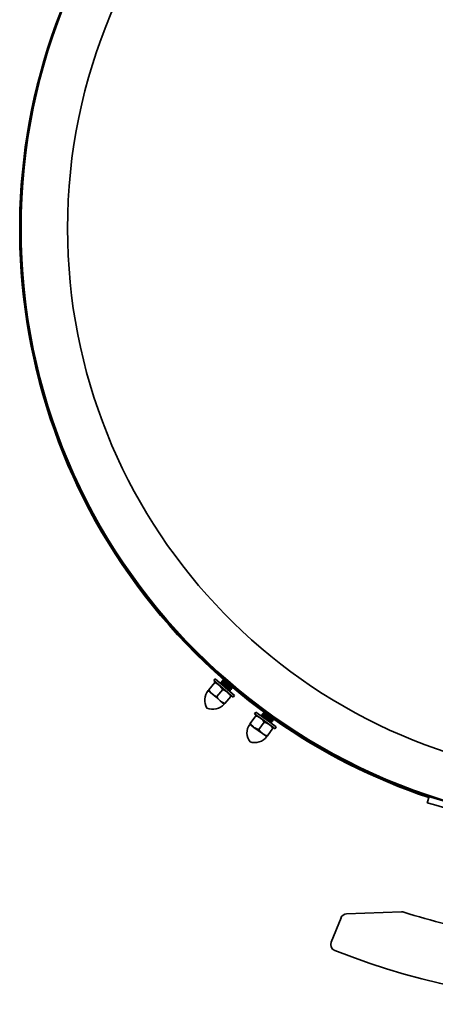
# Model space of a CAD drawing. Extents: x 6.5 to 64.9, y -6 to 65.8.
# Tile 12 of 21: x 6.5 to 14.2, y 35.6 to 54. Entities that reach past the tile are written whole.
import ezdxf

# ---------------------------------------------------------------- set-up
doc = ezdxf.new("R2010")
doc.units = 0
doc.header["$MEASUREMENT"] = 0

msp = doc.modelspace()

# ---------------------------------------------------------------- linework, layer by layer
at = {"color": 7, "lineweight": 35}
for p, q in [((6.463, 50.069), (6.463, 50.061)), ((9.981, 41.469), (10.095, 41.602)), ((10.077, 41.641), (10.103, 41.671)), ((10.077, 41.641), (10.256, 41.487)), ((10.095, 41.602), (10.107, 41.615)), ((10.103, 41.671), (10.282, 41.517)), ((10.181, 41.551), (10.107, 41.615)), ((10.256, 41.487), (10.181, 41.551)), ((10.221, 41.587), (10.194, 41.592)), ((10.217, 41.622), (10.213, 41.618)), ((10.213, 41.618), (10.223, 41.59)), ((10.247, 41.617), (10.217, 41.622)), ((10.22, 41.587), (10.223, 41.591)), ((10.242, 41.652), (10.239, 41.648)), ((10.239, 41.647), (10.249, 41.62)), ((10.272, 41.647), (10.243, 41.652)), ((10.246, 41.617), (10.249, 41.62)), ((10.271, 41.66), (10.274, 41.65)), ((10.271, 41.647), (10.275, 41.65)), ((10.311, 41.621), (10.341, 41.599)), ((10.431, 41.522), (10.434, 41.514)), ((9.981, 41.469), (9.97, 41.456)), ((10.044, 41.392), (9.97, 41.456)), ((10.119, 41.328), (10.044, 41.392)), ((10.244, 41.473), (10.13, 41.341)), ((10.256, 41.487), (10.435, 41.333)), ((10.331, 41.422), (10.256, 41.487)), ((10.28, 41.212), (10.394, 41.345)), ((10.282, 41.517), (10.461, 41.362)), ((10.331, 41.422), (10.405, 41.358)), ((10.379, 41.449), (10.354, 41.454)), ((10.373, 41.481), (10.376, 41.485)), ((10.373, 41.481), (10.383, 41.454)), ((10.405, 41.479), (10.375, 41.485)), ((10.383, 41.453), (10.38, 41.449)), ((10.394, 41.345), (10.405, 41.358)), ((10.399, 41.511), (10.402, 41.515)), ((10.399, 41.511), (10.409, 41.484)), ((10.43, 41.509), (10.401, 41.514)), ((10.409, 41.483), (10.405, 41.479)), ((10.434, 41.513), (10.431, 41.509)), ((10.461, 41.362), (10.435, 41.333)), ((10.194, 41.263), (10.119, 41.328)), ((10.268, 41.199), (10.194, 41.263)), ((10.268, 41.199), (10.28, 41.212)), ((10.755, 40.84), (10.857, 40.982)), ((10.836, 41.019), (10.859, 41.051)), ((10.836, 41.019), (11.027, 40.881)), ((10.857, 40.982), (10.868, 40.996)), ((10.859, 41.051), (11.05, 40.913)), ((10.948, 40.939), (10.868, 40.996)), ((10.984, 40.978), (10.956, 40.981)), ((10.977, 41.013), (10.974, 41.009)), ((10.974, 41.008), (10.986, 40.981)), ((11.007, 41.01), (10.977, 41.013)), ((10.983, 40.978), (10.986, 40.982)), ((11, 41.045), (10.997, 41.041)), ((10.997, 41.04), (11.009, 41.013)), ((11.03, 41.042), (11, 41.045)), ((11.006, 41.01), (11.009, 41.014)), ((11.029, 41.052), (11.032, 41.045)), ((11.029, 41.042), (11.032, 41.046)), ((11.07, 41.02), (11.083, 41.012)), ((10.755, 40.84), (10.745, 40.826)), ((10.825, 40.768), (10.745, 40.826)), ((11.017, 40.867), (10.915, 40.725)), ((11.027, 40.881), (10.948, 40.939)), ((11.027, 40.881), (11.219, 40.743)), ((11.107, 40.824), (11.027, 40.881)), ((11.05, 40.913), (11.242, 40.775)), ((11.107, 40.824), (11.187, 40.766)), ((11.153, 40.855), (11.128, 40.857)), ((11.145, 40.886), (11.148, 40.89)), ((11.145, 40.886), (11.157, 40.859)), ((11.176, 40.886), (11.147, 40.889)), ((11.157, 40.859), (11.154, 40.855)), ((11.168, 40.918), (11.171, 40.922)), ((11.168, 40.918), (11.18, 40.891)), ((11.199, 40.918), (11.17, 40.921)), ((11.18, 40.891), (11.177, 40.887)), ((11.203, 40.923), (11.2, 40.919)), ((11.201, 40.928), (11.203, 40.923)), ((10.905, 40.711), (10.825, 40.768)), ((10.985, 40.653), (10.905, 40.711)), ((11.065, 40.596), (10.985, 40.653)), ((11.065, 40.596), (11.075, 40.61)), ((11.075, 40.61), (11.177, 40.752)), ((11.177, 40.752), (11.187, 40.766)), ((11.242, 40.775), (11.219, 40.743)), ((14.092, 39.475), (14.059, 39.361)), ((14.172, 39.328), (14.059, 39.361)), ((14.205, 39.442), (14.092, 39.475)), ((14.772, 39.155), (14.172, 39.328)), ((14.247, 39.43), (14.205, 39.442)), ((12.554, 37.288), (13.579, 37.325)), ((13.583, 37.325), (13.579, 37.325)), ((12.266, 36.761), (12.449, 37.214)), ((12.331, 36.607), (12.332, 36.606))]:
    msp.add_line(p, q, dxfattribs=at)
for points in [[(10.181, 41.551), (10.166, 41.563), (10.132, 41.584), (10.095, 41.602)], [(10.244, 41.473), (10.222, 41.507), (10.196, 41.537), (10.181, 41.551)], [(10.24, 41.559), (10.2, 41.588), (10.195, 41.591)], [(10.213, 41.618), (10.214, 41.619), (10.214, 41.619), (10.214, 41.619), (10.215, 41.618), (10.219, 41.616), (10.247, 41.597), (10.263, 41.585)], [(10.266, 41.589), (10.229, 41.616), (10.219, 41.622), (10.217, 41.622)], [(10.221, 41.587), (10.224, 41.586), (10.249, 41.569), (10.259, 41.562)], [(10.263, 41.565), (10.232, 41.587), (10.225, 41.59), (10.224, 41.591), (10.224, 41.591), (10.223, 41.591), (10.223, 41.591)], [(10.237, 41.555), (10.334, 41.48), (10.366, 41.457)], [(10.239, 41.648), (10.239, 41.648), (10.24, 41.648), (10.24, 41.648), (10.241, 41.648), (10.244, 41.646), (10.272, 41.627), (10.288, 41.615)], [(10.369, 41.461), (10.31, 41.505), (10.24, 41.559)], [(10.291, 41.618), (10.254, 41.646), (10.245, 41.652), (10.243, 41.652)], [(10.247, 41.617), (10.25, 41.615), (10.274, 41.599), (10.285, 41.591)], [(10.288, 41.595), (10.257, 41.617), (10.251, 41.62), (10.25, 41.621), (10.249, 41.621), (10.249, 41.621), (10.249, 41.62)], [(10.259, 41.562), (10.333, 41.507), (10.362, 41.487)], [(10.263, 41.585), (10.36, 41.51), (10.391, 41.487)], [(10.365, 41.49), (10.324, 41.52), (10.263, 41.565)], [(10.394, 41.491), (10.336, 41.535), (10.266, 41.589)], [(10.272, 41.647), (10.276, 41.645), (10.3, 41.629), (10.311, 41.621)], [(10.295, 41.638), (10.283, 41.646), (10.277, 41.65), (10.276, 41.65), (10.275, 41.65), (10.275, 41.65), (10.275, 41.65)], [(10.285, 41.591), (10.358, 41.537), (10.387, 41.516)], [(10.288, 41.615), (10.386, 41.54), (10.417, 41.517)], [(10.39, 41.52), (10.349, 41.55), (10.288, 41.595)], [(10.42, 41.521), (10.361, 41.565), (10.291, 41.618)], [(10.401, 41.514), (10.4, 41.515), (10.39, 41.52)], [(10.434, 41.513), (10.434, 41.513), (10.434, 41.513), (10.433, 41.513), (10.432, 41.513), (10.42, 41.521)], [(10.044, 41.392), (10.023, 41.413), (10.003, 41.436), (9.981, 41.469)], [(10.13, 41.341), (10.105, 41.352), (10.081, 41.365), (10.062, 41.378), (10.044, 41.392)], [(10.13, 41.341), (10.153, 41.307), (10.179, 41.277), (10.194, 41.263)], [(10.331, 41.422), (10.315, 41.435), (10.281, 41.456), (10.244, 41.473)], [(10.331, 41.422), (10.352, 41.401), (10.372, 41.378), (10.394, 41.345)], [(10.362, 41.487), (10.369, 41.482), (10.371, 41.481), (10.372, 41.481), (10.373, 41.481), (10.373, 41.481), (10.373, 41.481)], [(10.375, 41.485), (10.374, 41.485), (10.365, 41.49)], [(10.366, 41.457), (10.377, 41.45), (10.379, 41.449)], [(10.383, 41.453), (10.383, 41.453), (10.383, 41.453), (10.382, 41.453), (10.381, 41.453), (10.369, 41.461)], [(10.387, 41.516), (10.395, 41.512), (10.397, 41.511), (10.398, 41.511), (10.398, 41.511), (10.399, 41.511), (10.399, 41.511)], [(10.391, 41.487), (10.403, 41.48), (10.405, 41.479)], [(10.409, 41.483), (10.408, 41.483), (10.408, 41.483), (10.408, 41.483), (10.407, 41.483), (10.394, 41.491)], [(10.417, 41.517), (10.429, 41.51), (10.43, 41.509)], [(10.194, 41.263), (10.209, 41.251), (10.243, 41.23), (10.28, 41.212)], [(10.948, 40.939), (10.931, 40.95), (10.895, 40.968), (10.857, 40.982)], [(11.005, 40.952), (10.963, 40.977), (10.958, 40.98)], [(10.974, 41.009), (10.974, 41.009), (10.974, 41.009), (10.975, 41.009), (10.976, 41.009), (10.979, 41.007), (11.009, 40.99), (11.025, 40.979)], [(11.028, 40.983), (10.989, 41.007), (10.979, 41.012), (10.977, 41.013)], [(10.984, 40.978), (10.987, 40.977), (11.013, 40.963), (11.024, 40.956)], [(11.027, 40.96), (10.994, 40.979), (10.988, 40.982), (10.987, 40.982), (10.986, 40.982), (10.986, 40.982), (10.986, 40.982)], [(10.997, 41.041), (10.997, 41.041), (10.997, 41.041), (10.998, 41.041), (10.999, 41.041), (11.002, 41.039), (11.032, 41.022), (11.048, 41.011)], [(11.051, 41.015), (11.012, 41.039), (11.002, 41.044), (11, 41.045)], [(11.007, 41.01), (11.01, 41.009), (11.036, 40.995), (11.047, 40.988)], [(11.05, 40.992), (11.017, 41.011), (11.011, 41.014), (11.01, 41.014), (11.009, 41.014), (11.009, 41.014), (11.009, 41.014)], [(11.025, 40.979), (11.129, 40.913), (11.162, 40.893)], [(11.165, 40.897), (11.103, 40.936), (11.028, 40.983)], [(11.03, 41.042), (11.033, 41.041), (11.059, 41.027), (11.07, 41.02)], [(11.042, 41.042), (11.039, 41.044), (11.033, 41.046), (11.032, 41.046), (11.032, 41.046), (11.032, 41.046)], [(11.047, 40.988), (11.125, 40.94), (11.156, 40.922)], [(11.048, 41.011), (11.152, 40.945), (11.185, 40.925)], [(11.159, 40.926), (11.115, 40.952), (11.05, 40.992)], [(11.188, 40.929), (11.126, 40.968), (11.051, 41.015)], [(10.825, 40.768), (10.801, 40.787), (10.78, 40.809), (10.755, 40.84)], [(11.017, 40.867), (10.992, 40.899), (10.963, 40.926), (10.948, 40.939)], [(11.002, 40.948), (11.106, 40.881), (11.139, 40.861)], [(11.142, 40.865), (11.08, 40.904), (11.005, 40.952)], [(11.107, 40.824), (11.091, 40.835), (11.055, 40.853), (11.017, 40.867)], [(11.024, 40.956), (11.102, 40.908), (11.133, 40.89)], [(11.136, 40.894), (11.092, 40.92), (11.027, 40.96)], [(11.107, 40.824), (11.131, 40.805), (11.152, 40.783), (11.177, 40.752)], [(11.133, 40.89), (11.141, 40.886), (11.143, 40.886), (11.144, 40.885), (11.144, 40.885), (11.145, 40.886), (11.145, 40.886)], [(11.147, 40.889), (11.145, 40.89), (11.136, 40.894)], [(11.139, 40.861), (11.152, 40.855), (11.153, 40.855)], [(11.157, 40.859), (11.157, 40.859), (11.156, 40.859), (11.156, 40.859), (11.155, 40.859), (11.142, 40.865)], [(11.156, 40.922), (11.164, 40.918), (11.166, 40.917), (11.167, 40.917), (11.167, 40.917), (11.168, 40.917), (11.168, 40.918)], [(11.17, 40.921), (11.168, 40.922), (11.159, 40.926)], [(11.162, 40.893), (11.175, 40.887), (11.176, 40.886)], [(11.18, 40.891), (11.18, 40.891), (11.179, 40.89), (11.179, 40.89), (11.178, 40.891), (11.165, 40.897)], [(11.185, 40.925), (11.198, 40.919), (11.199, 40.918)], [(11.203, 40.923), (11.203, 40.922), (11.202, 40.922), (11.202, 40.922), (11.201, 40.923), (11.188, 40.929)], [(10.915, 40.725), (10.889, 40.734), (10.864, 40.745), (10.844, 40.756), (10.825, 40.768)], [(10.915, 40.725), (10.94, 40.693), (10.969, 40.665), (10.985, 40.653)], [(10.985, 40.653), (11.001, 40.642), (11.037, 40.624), (11.075, 40.61)]]:
    msp.add_lwpolyline(points, dxfattribs=at)
msp.add_circle((17.635, 50.075), 11.155, dxfattribs=at)
for centre, radius, start, end in [((17.635, 50.075), 11.172, 90, 38.5254), ((17.635, 50.075), 10.288, 90, 180), ((17.635, 50.075), 10.288, 90, 180), ((17.635, 50.061), 11.181, 151.2966, 228.8104), ((17.635, 50.061), 11.172, 180, 249.2628), ((17.635, 50.075), 10.288, 180, 265.9242), ((17.635, 50.075), 10.288, 180, 265.9242), ((10.214, 41.618), 0.00085, 153.3205, 209.6673), ((10.217, 41.622), 0.000797, 69.3482, 126.1227), ((10.24, 41.648), 0.00085, 153.3205, 209.6673), ((10.243, 41.651), 0.000797, 69.3482, 126.1227), ((10.179, 41.276), 0.274, 139.2853, 212.4731), ((10.379, 41.45), 0.00085, 248.9034, 305.2502), ((10.382, 41.454), 0.000797, 332.448, 29.2225), ((10.405, 41.48), 0.00085, 248.9033, 305.2502), ((10.408, 41.483), 0.000797, 332.448, 29.2225), ((10.431, 41.51), 0.00085, 248.9033, 305.2501), ((17.635, 50.061), 11.181, 229.8906, 233.7652), ((10.434, 41.513), 0.000797, 332.448, 29.2225), ((10.059, 41.379), 0.274, 246.0976, 319.2853), ((10.974, 41.008), 0.00085, 158.29, 214.6369), ((10.977, 41.012), 0.000797, 74.3177, 131.0922), ((10.997, 41.04), 0.00085, 158.29, 214.6369), ((11, 41.044), 0.000797, 74.3177, 131.0922), ((10.969, 40.664), 0.274, 144.2549, 217.4426), ((11.153, 40.855), 0.00085, 253.8728, 310.2197), ((11.156, 40.859), 0.000797, 337.4175, 34.192), ((11.176, 40.887), 0.00085, 253.8729, 310.2197), ((11.179, 40.891), 0.000797, 337.4175, 34.192), ((17.635, 50.061), 11.181, 234.8523, 251.4978), ((11.199, 40.919), 0.00085, 253.8728, 310.2197), ((11.202, 40.923), 0.000797, 337.4175, 34.192), ((10.84, 40.757), 0.274, 251.0671, 324.2549), ((17.635, 50.061), 11.172, 249.2625, 251.4956), ((13.583, 37.207), 0.118, 72.5283, 90), ((17.635, 50.079), 13.376, 252.5283, 259.5781), ((12.558, 37.17), 0.118, 92.0779, 158.0447), ((12.375, 36.716), 0.118, 158.0447, 248.0447), ((17.635, 50.079), 14.479, 248.5159, 291.4841)]:
    msp.add_arc(centre, radius, start, end, dxfattribs=at)

doc.saveas('drawing.dxf')
